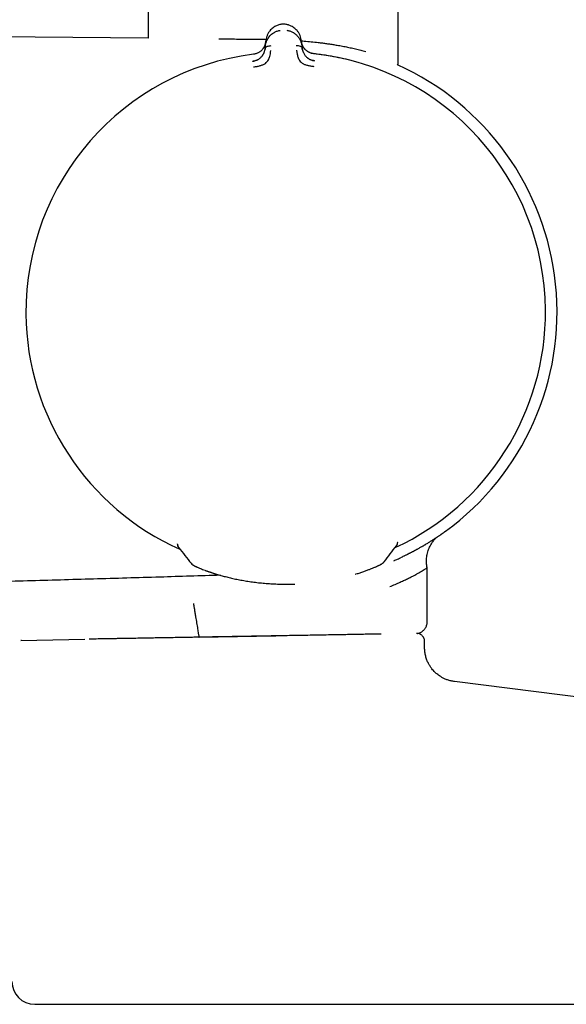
# Model space of a CAD drawing. Header units: millimetres. Extents: x 8 to 1764, y 12 to 2805.
# Tile 22 of 26: x 1216 to 1264, y 1544 to 1630. Entities that reach past the tile are written whole.
import ezdxf

# ---------------------------------------------------------------- set-up
doc = ezdxf.new("R2010")
doc.units = ezdxf.units.MM

msp = doc.modelspace()

# ---------------------------------------------------------------- linework, layer by layer
at = {"color": 7, "linetype": 'Continuous', "lineweight": 30}
for p, q in [((1227.692, 2110.642), (1227.692, 1628.861)), ((1249.592, 1626.728), (1249.592, 2110.642)), ((1239.387, 1630.085), (1239.387, 1630.086)), ((1227.692, 1628.861), (1205.657, 1629.053)), ((1237.958, 1628.144), (1237.946, 1627.992)), ((1237.958, 1628.144), (1237.996, 1628.621)), ((1237.994, 1628.578), (1237.99, 1628.544)), ((1241.117, 1628.645), (1241.162, 1628.169)), ((1241.177, 1628.017), (1241.162, 1628.169)), ((1242.208, 1627.507), (1242.208, 1627.508)), ((1230.257, 1584.594), (1230.256, 1584.617)), ((1230.257, 1584.594), (1230.257, 1584.593)), ((1249.429, 1584.423), (1249.497, 1584.535)), ((1249.542, 1584.707), (1249.544, 1584.748)), ((1249.543, 1584.747), (1249.544, 1584.748)), ((1249.544, 1584.748), (1249.544, 1584.768)), ((1249.742, 1583.363), (1249.721, 1583.352)), ((1252.118, 1577.775), (1252.118, 1582.537)), ((1239.813, 1581.079), (1240.145, 1581.08)), ((1240.145, 1581.08), (1240.534, 1581.092)), ((1238.868, 1576.543), (1232.154, 1576.426)), ((1216.565, 1576.154), (1222.173, 1576.252)), ((1222.709, 1576.27), (1222.528, 1576.267)), ((1251.901, 1575.527), (1251.901, 1576.068)), ((1280.131, 1569.32), (1254.525, 1572.551)), ((1233.272, 1544.304), (1273.783, 1544.304))]:
    msp.add_line(p, q, dxfattribs=at)
at = {"color": 7, "linetype": 'Continuous', "lineweight": 30, "flags": 128}
for points in [[(1247.139, 1582.4), (1247.144, 1582.402), (1247.159, 1582.408)], [(1232.699, 1582.287), (1232.694, 1582.289), (1232.679, 1582.295)]]:
    msp.add_lwpolyline(points, dxfattribs=at)
at = {"color": 7, "linetype": 'Continuous', "lineweight": 30}
for centre, radius, start, end in [((1239.742, 1604.902), 22.74, 97.12322, 180.44509), ((1239.742, 1604.902), 22.741, 0.44828, 83.77335), ((1239.742, 1604.902), 23.753, 306.09981, 65.63791), ((1239.742, 1604.902), 22.741, 294.91547, 0.44828), ((1239.742, 1604.902), 22.741, 180.4451, 245.9789), ((1230.757, 1584.601), 0.5, 180.85123, 218.57766), ((1230.757, 1584.596), 0.499, 200.73371, 218.59714), ((1249.043, 1584.741), 0.499, 322.39257, 335.19922), ((1232.008, 1583.35), 0.7, 218.57751, 250.33738), ((1247.814, 1583.475), 0.7, 290.56414, 322.41543), ((1217.772, 1546.304), 2, 180, 270)]:
    msp.add_arc(centre, radius, start, end, dxfattribs=at)
for points, knots in [([(1239.387, 1630.086), (1239.333, 1630.077), (1239.225, 1630.058), (1239.071, 1630.011), (1238.927, 1629.953), (1238.778, 1629.875), (1238.629, 1629.776), (1238.486, 1629.654), (1238.342, 1629.501), (1238.21, 1629.313), (1238.1, 1629.089), (1238.025, 1628.857), (1238.005, 1628.699), (1237.995, 1628.621)], [0, 0, 0, 0, 0.0627948, 0.1248582, 0.186758, 0.2488371, 0.332083, 0.4157709, 0.4993893, 0.6241914, 0.7492896, 0.8746945, 1, 1, 1, 1]), ([(1239.702, 1630.089), (1239.65, 1630.092), (1239.544, 1630.098), (1239.438, 1630.09), (1239.385, 1630.086)], [0, 0, 0, 0, 0.495954, 1, 1, 1, 1]), ([(1239.93, 1630.042), (1239.903, 1630.05), (1239.829, 1630.071), (1239.75, 1630.082), (1239.701, 1630.089)], [0, 0, 0, 0, 0.3680105, 1, 1, 1, 1]), ([(1241.117, 1628.645), (1241.106, 1628.724), (1241.084, 1628.881), (1241.006, 1629.111), (1240.892, 1629.334), (1240.757, 1629.52), (1240.611, 1629.671), (1240.466, 1629.79), (1240.315, 1629.887), (1240.165, 1629.962), (1240.042, 1630.012), (1239.962, 1630.033), (1239.933, 1630.04)], [0, 0, 0, 0, 0.137759, 0.275625, 0.413151, 0.55035, 0.642276, 0.73428, 0.825802, 0.894055, 0.962114, 1, 1, 1, 1]), ([(1237.958, 1628.144), (1237.958, 1628.144), (1237.958, 1628.145), (1237.958, 1628.148), (1237.959, 1628.158), (1237.961, 1628.178), (1237.965, 1628.213), (1237.97, 1628.254), (1237.978, 1628.299), (1237.987, 1628.345), (1237.999, 1628.398), (1238.014, 1628.456), (1238.035, 1628.521), (1238.06, 1628.591), (1238.09, 1628.662), (1238.123, 1628.731), (1238.157, 1628.795), (1238.193, 1628.855), (1238.229, 1628.909), (1238.264, 1628.958), (1238.328, 1629.041), (1238.43, 1629.152), (1238.582, 1629.279), (1238.732, 1629.376), (1238.873, 1629.447), (1239.002, 1629.496), (1239.131, 1629.534), (1239.219, 1629.55), (1239.261, 1629.558)], [0, 0, 0, 0, 0.000168, 0.001366, 0.004586, 0.016604, 0.036112, 0.063203, 0.085536, 0.111339, 0.140658, 0.173547, 0.210058, 0.250245, 0.293157, 0.333715, 0.371864, 0.407554, 0.440746, 0.471406, 0.499508, 0.598574, 0.690499, 0.775233, 0.835887, 0.893463, 0.948098, 1, 1, 1, 1]), ([(1239.837, 1629.562), (1239.879, 1629.555), (1239.966, 1629.541), (1240.095, 1629.506), (1240.224, 1629.458), (1240.333, 1629.406), (1240.421, 1629.356), (1240.492, 1629.311), (1240.56, 1629.261), (1240.626, 1629.207), (1240.69, 1629.15), (1240.751, 1629.088), (1240.814, 1629.016), (1240.882, 1628.928), (1240.932, 1628.852), (1240.964, 1628.796), (1240.98, 1628.768), (1240.995, 1628.739), (1241.01, 1628.708), (1241.025, 1628.677), (1241.04, 1628.645), (1241.067, 1628.579), (1241.1, 1628.487), (1241.129, 1628.376), (1241.146, 1628.294), (1241.154, 1628.238), (1241.159, 1628.203), (1241.161, 1628.183), (1241.162, 1628.173), (1241.162, 1628.17), (1241.162, 1628.17), (1241.162, 1628.169), (1241.162, 1628.169)], [0, 0, 0, 0, 0.051373, 0.105665, 0.163102, 0.223828, 0.260047, 0.297372, 0.335805, 0.375343, 0.415981, 0.457712, 0.500527, 0.55796, 0.625151, 0.641553, 0.65843, 0.675777, 0.69359, 0.711864, 0.730595, 0.749776, 0.826538, 0.888784, 0.93693, 0.964012, 0.983495, 0.995471, 0.998664, 0.999564, 0.99984, 1, 1, 1, 1]), ([(1233.893, 1628.809), (1234.093, 1628.807), (1234.493, 1628.804), (1235.113, 1628.8), (1235.604, 1628.798), (1235.96, 1628.796), (1236.175, 1628.795), (1236.391, 1628.793), (1236.607, 1628.791), (1236.825, 1628.788), (1237.042, 1628.785), (1237.373, 1628.781), (1237.699, 1628.776), (1237.952, 1628.77), (1238.019, 1628.768)], [0, 0, 0, 0, 0.154041, 0.308082, 0.461939, 0.513583, 0.565183, 0.61674, 0.668254, 0.719725, 0.771152, 0.822536, 0.953525, 1, 1, 1, 1]), ([(1237.992, 1628.572), (1237.992, 1628.572), (1237.992, 1628.57), (1237.991, 1628.562), (1237.989, 1628.546), (1237.986, 1628.519), (1237.981, 1628.487), (1237.975, 1628.452), (1237.968, 1628.416), (1237.958, 1628.376), (1237.945, 1628.33), (1237.929, 1628.28), (1237.907, 1628.22), (1237.878, 1628.153), (1237.842, 1628.082), (1237.803, 1628.016), (1237.762, 1627.956), (1237.71, 1627.89), (1237.645, 1627.817), (1237.562, 1627.742), (1237.475, 1627.677), (1237.383, 1627.62), (1237.284, 1627.569), (1237.175, 1627.524), (1237.054, 1627.487), (1236.967, 1627.473), (1236.922, 1627.466)], [0, 0, 0, 0, 0.000491, 0.00471, 0.016802, 0.036352, 0.063454, 0.085778, 0.111551, 0.140816, 0.173613, 0.20998, 0.249951, 0.306472, 0.35978, 0.409814, 0.456539, 0.499944, 0.569692, 0.634786, 0.695347, 0.751725, 0.809512, 0.868825, 0.931233, 1, 1, 1, 1]), ([(1237.946, 1627.992), (1237.95, 1628.009), (1237.957, 1628.045), (1237.998, 1628.091), (1238.053, 1628.13), (1238.147, 1628.173), (1238.285, 1628.21), (1238.404, 1628.215), (1238.463, 1628.217)], [0, 0, 0, 0, 0.111321, 0.223608, 0.341847, 0.467306, 0.733252, 1, 1, 1, 1]), ([(1240.656, 1628.234), (1240.715, 1628.233), (1240.835, 1628.23), (1240.973, 1628.195), (1241.067, 1628.153), (1241.123, 1628.115), (1241.164, 1628.07), (1241.173, 1628.035), (1241.177, 1628.017)], [0, 0, 0, 0, 0.266748, 0.532694, 0.658153, 0.776392, 0.888679, 1, 1, 1, 1]), ([(1241.118, 1628.634), (1241.2, 1628.628), (1241.49, 1628.608), (1241.982, 1628.562), (1242.449, 1628.511), (1242.772, 1628.473), (1242.954, 1628.45), (1243.135, 1628.426), (1243.317, 1628.401), (1243.498, 1628.375), (1243.678, 1628.349), (1243.859, 1628.321), (1244.129, 1628.278), (1244.492, 1628.215), (1244.944, 1628.131), (1245.401, 1628.037), (1245.86, 1627.935), (1246.317, 1627.825), (1246.606, 1627.746), (1246.753, 1627.706)], [0, 0, 0, 0, 0.037752, 0.132927, 0.230724, 0.260048, 0.289602, 0.319386, 0.349402, 0.379649, 0.410129, 0.440842, 0.471787, 0.54982, 0.631847, 0.717874, 0.807905, 0.901946, 1, 1, 1, 1]), ([(1241.451, 1627.88), (1241.437, 1627.894), (1241.38, 1627.949), (1241.308, 1628.052), (1241.248, 1628.156), (1241.211, 1628.236), (1241.184, 1628.302), (1241.156, 1628.388), (1241.132, 1628.491), (1241.124, 1628.565), (1241.119, 1628.602)], [0, 0, 0, 0, 0.063265, 0.254719, 0.436428, 0.502971, 0.589139, 0.706568, 0.855027, 1, 1, 1, 1]), ([(1242.208, 1627.507), (1242.163, 1627.514), (1242.074, 1627.527), (1241.95, 1627.563), (1241.84, 1627.607), (1241.752, 1627.651), (1241.681, 1627.692), (1241.617, 1627.735), (1241.545, 1627.789), (1241.473, 1627.855), (1241.406, 1627.927), (1241.35, 1627.999), (1241.298, 1628.076), (1241.25, 1628.161), (1241.219, 1628.23), (1241.199, 1628.28), (1241.188, 1628.309), (1241.176, 1628.342), (1241.165, 1628.379), (1241.153, 1628.419), (1241.143, 1628.464), (1241.134, 1628.507), (1241.128, 1628.544), (1241.124, 1628.571), (1241.122, 1628.587), (1241.122, 1628.594), (1241.122, 1628.596), (1241.121, 1628.596), (1241.121, 1628.596), (1241.121, 1628.596), (1241.121, 1628.596), (1241.121, 1628.596)], [0, 0, 0, 0, 0.069381, 0.134474, 0.194647, 0.249723, 0.286616, 0.328877, 0.376647, 0.440744, 0.499958, 0.554703, 0.614664, 0.6798, 0.750013, 0.76892, 0.790509, 0.814753, 0.841618, 0.871065, 0.903043, 0.937492, 0.964713, 0.984146, 0.995886, 0.998893, 0.999683, 0.9999, 0.999964, 0.999986, 1, 1, 1, 1]), ([(1241.195, 1627.895), (1241.191, 1627.915), (1241.181, 1627.963), (1241.176, 1628.011), (1241.173, 1628.038)], [0, 0, 0, 0, 0.417317, 1, 1, 1, 1]), ([(1237.178, 1627.528), (1237.143, 1627.516), (1237.06, 1627.489), (1236.972, 1627.476), (1236.922, 1627.468)], [0, 0, 0, 0, 0.41958, 1, 1, 1, 1]), ([(1236.937, 1626.358), (1237.035, 1626.372), (1237.226, 1626.399), (1237.499, 1626.46), (1237.749, 1626.538), (1237.96, 1626.659), (1238.123, 1626.808), (1238.237, 1626.971), (1238.302, 1627.131), (1238.36, 1627.312), (1238.398, 1627.494), (1238.417, 1627.648), (1238.425, 1627.735), (1238.429, 1627.777), (1238.43, 1627.79), (1238.43, 1627.794), (1238.43, 1627.796)], [0, 0, 0, 0, 0.117772, 0.228252, 0.33124, 0.427014, 0.515099, 0.595624, 0.669421, 0.735797, 0.846044, 0.926768, 0.978141, 0.992758, 0.997301, 1, 1, 1, 1]), ([(1237.171, 1626.933), (1237.181, 1626.937), (1237.213, 1626.949), (1237.265, 1626.974), (1237.345, 1627.017), (1237.434, 1627.074), (1237.527, 1627.148), (1237.607, 1627.225), (1237.665, 1627.291), (1237.707, 1627.347), (1237.737, 1627.391), (1237.767, 1627.439), (1237.795, 1627.488), (1237.821, 1627.539), (1237.845, 1627.592), (1237.87, 1627.654), (1237.898, 1627.737), (1237.929, 1627.853), (1237.94, 1627.942), (1237.946, 1627.992)], [0, 0, 0, 0, 0.018132, 0.064173, 0.107397, 0.186267, 0.261849, 0.334432, 0.404206, 0.44212, 0.481506, 0.522393, 0.564801, 0.608741, 0.654216, 0.701221, 0.769414, 0.86945, 1, 1, 1, 1]), ([(1237.949, 1628.013), (1237.946, 1627.985), (1237.942, 1627.935), (1237.932, 1627.886), (1237.928, 1627.865)], [0, 0, 0, 0, 0.578244, 1, 1, 1, 1]), ([(1240.695, 1627.813), (1240.696, 1627.809), (1240.698, 1627.789), (1240.703, 1627.745), (1240.71, 1627.676), (1240.723, 1627.579), (1240.746, 1627.451), (1240.782, 1627.305), (1240.835, 1627.148), (1240.903, 1626.989), (1241.02, 1626.829), (1241.185, 1626.683), (1241.398, 1626.566), (1241.649, 1626.492), (1241.922, 1626.435), (1242.112, 1626.411), (1242.211, 1626.399)], [0, 0, 0, 0, 0.0075393, 0.0326022, 0.0741798, 0.1249292, 0.188679, 0.2655647, 0.3319143, 0.4056341, 0.4860449, 0.5739841, 0.669568, 0.7723255, 0.8825374, 1, 1, 1, 1]), ([(1241.177, 1628.017), (1241.179, 1627.994), (1241.185, 1627.951), (1241.197, 1627.888), (1241.21, 1627.832), (1241.223, 1627.783), (1241.237, 1627.74), (1241.25, 1627.704), (1241.274, 1627.641), (1241.314, 1627.552), (1241.381, 1627.438), (1241.451, 1627.34), (1241.527, 1627.255), (1241.594, 1627.193), (1241.654, 1627.145), (1241.703, 1627.109), (1241.755, 1627.075), (1241.822, 1627.036), (1241.898, 1626.997), (1241.959, 1626.974), (1241.986, 1626.964)], [0, 0, 0, 0, 0.058859, 0.112383, 0.160403, 0.202787, 0.239438, 0.27028, 0.295263, 0.401213, 0.498949, 0.58861, 0.657533, 0.729241, 0.766205, 0.80396, 0.842534, 0.88194, 0.947023, 1, 1, 1, 1]), ([(1241.971, 1627.558), (1242.099, 1627.545), (1242.42, 1627.512), (1242.928, 1627.446), (1243.597, 1627.343), (1244.359, 1627.199), (1245.219, 1627.004), (1245.786, 1626.847), (1246.07, 1626.768)], [0, 0, 0, 0, 0.092401, 0.231604, 0.367516, 0.577935, 0.788189, 1, 1, 1, 1]), ([(1242.221, 1627.508), (1242.173, 1627.514), (1242.106, 1627.522), (1242.042, 1627.539), (1242.023, 1627.544)], [0, 0, 0, 0, 0.7105756, 1, 1, 1, 1]), ([(1237.211, 1626.948), (1237.155, 1626.926), (1237.043, 1626.881), (1236.922, 1626.857), (1236.861, 1626.845)], [0, 0, 0, 0, 0.497112, 1, 1, 1, 1]), ([(1236.873, 1626.853), (1236.917, 1626.86), (1236.992, 1626.872), (1237.064, 1626.896), (1237.094, 1626.905)], [0, 0, 0, 0, 0.588104, 1, 1, 1, 1]), ([(1236.874, 1626.843), (1236.874, 1626.843), (1236.873, 1626.852), (1236.873, 1626.852), (1236.873, 1626.853)], [0, 0, 0, 0, 0.001512, 1, 1, 1, 1]), ([(1242.267, 1626.889), (1242.208, 1626.9), (1242.091, 1626.923), (1241.982, 1626.964), (1241.928, 1626.984)], [0, 0, 0, 0, 0.5028804, 1, 1, 1, 1]), ([(1242.038, 1626.946), (1242.071, 1626.936), (1242.145, 1626.913), (1242.223, 1626.901), (1242.267, 1626.895)], [0, 0, 0, 0, 0.430037, 1, 1, 1, 1]), ([(1242.267, 1626.895), (1242.267, 1626.895), (1242.267, 1626.894), (1242.266, 1626.885), (1242.266, 1626.885)], [0, 0, 0, 0, 0.9557066, 1, 1, 1, 1]), ([(1246.07, 1626.768), (1246.07, 1626.767), (1246.069, 1626.765), (1246.065, 1626.75), (1246.064, 1626.745)], [0, 0, 0, 0, 0.652011, 1, 1, 1, 1]), ([(1249.538, 1626.535), (1249.539, 1626.536), (1249.558, 1626.564), (1249.584, 1626.635), (1249.589, 1626.707), (1249.592, 1626.746)], [0, 0, 0, 0, 0.0202579, 0.4673908, 1, 1, 1, 1]), ([(1253.736, 1585.712), (1253.736, 1585.712), (1253.736, 1585.712), (1253.735, 1585.712), (1253.734, 1585.711), (1253.732, 1585.709), (1253.727, 1585.705), (1253.72, 1585.699), (1253.709, 1585.691), (1253.695, 1585.679), (1253.676, 1585.665), (1253.66, 1585.653), (1253.649, 1585.645), (1253.643, 1585.64), (1253.635, 1585.634), (1253.626, 1585.627), (1253.615, 1585.619), (1253.6, 1585.608), (1253.578, 1585.592), (1253.548, 1585.57), (1253.519, 1585.549), (1253.495, 1585.531), (1253.477, 1585.518), (1253.457, 1585.504), (1253.437, 1585.489), (1253.416, 1585.475), (1253.402, 1585.464), (1253.389, 1585.455), (1253.374, 1585.445), (1253.35, 1585.428), (1253.319, 1585.406), (1253.279, 1585.378), (1253.23, 1585.344), (1253.167, 1585.3), (1253.088, 1585.247), (1253.016, 1585.198), (1252.965, 1585.164), (1252.942, 1585.149), (1252.921, 1585.135), (1252.901, 1585.122), (1252.827, 1585.072), (1252.686, 1584.981), (1252.465, 1584.84), (1252.221, 1584.689), (1252.021, 1584.569), (1251.885, 1584.489), (1251.822, 1584.452), (1251.763, 1584.418), (1251.697, 1584.379), (1251.616, 1584.333), (1251.519, 1584.278), (1251.406, 1584.214), (1251.298, 1584.154), (1251.207, 1584.105), (1251.14, 1584.068), (1251.078, 1584.035), (1251.016, 1584.001), (1250.953, 1583.968), (1250.889, 1583.934), (1250.823, 1583.899), (1250.753, 1583.863), (1250.681, 1583.826), (1250.608, 1583.788), (1250.55, 1583.758), (1250.502, 1583.734), (1250.461, 1583.713), (1250.405, 1583.685), (1250.332, 1583.649), (1250.246, 1583.607), (1250.161, 1583.565), (1250.057, 1583.514), (1249.939, 1583.457), (1249.841, 1583.41), (1249.794, 1583.388)], [0, 0, 0, 0, 0.000963, 0.00955, 0.020216, 0.032954, 0.04776, 0.064627, 0.081263, 0.103526, 0.123573, 0.141415, 0.146629, 0.151465, 0.15724, 0.163955, 0.171609, 0.180199, 0.195591, 0.21329, 0.233292, 0.241689, 0.250433, 0.259524, 0.268962, 0.278746, 0.28614, 0.287743, 0.294505, 0.304721, 0.316758, 0.331543, 0.34907, 0.369336, 0.395278, 0.424638, 0.433461, 0.43905, 0.444638, 0.450225, 0.455811, 0.505632, 0.559323, 0.611708, 0.663266, 0.678426, 0.689134, 0.698675, 0.710689, 0.725172, 0.742114, 0.761506, 0.783334, 0.796201, 0.806073, 0.815936, 0.82579, 0.835635, 0.845471, 0.855298, 0.866096, 0.876882, 0.887657, 0.898419, 0.902645, 0.908355, 0.916347, 0.926611, 0.939134, 0.95254, 0.961663, 0.981791, 1, 1, 1, 1]), ([(1252.118, 1582.537), (1252.108, 1582.601), (1252.088, 1582.73), (1252.068, 1582.914), (1252.06, 1583.084), (1252.062, 1583.23), (1252.073, 1583.392), (1252.098, 1583.582), (1252.146, 1583.801), (1252.212, 1584.017), (1252.292, 1584.221), (1252.386, 1584.421), (1252.478, 1584.585), (1252.566, 1584.722), (1252.647, 1584.838), (1252.747, 1584.965), (1252.823, 1585.056), (1252.868, 1585.1), (1252.87, 1585.101)], [0, 0, 0, 0, 0.069614, 0.140124, 0.199639, 0.251824, 0.297162, 0.374094, 0.456933, 0.538274, 0.616118, 0.692967, 0.774982, 0.818251, 0.867417, 0.927274, 0.99757, 1, 1, 1, 1]), ([(1230.257, 1584.593), (1230.26, 1584.554), (1230.267, 1584.476), (1230.29, 1584.421), (1230.301, 1584.394)], [0, 0, 0, 0, 0.50133, 1, 1, 1, 1]), ([(1230.302, 1584.393), (1230.308, 1584.379), (1230.323, 1584.348), (1230.346, 1584.311), (1230.365, 1584.287), (1230.374, 1584.274)], [0, 0, 0, 0, 0.287584, 0.630072, 1, 1, 1, 1]), ([(1230.377, 1584.271), (1230.558, 1584.044), (1230.921, 1583.589), (1231.283, 1583.135), (1231.465, 1582.907)], [0, 0, 0, 0, 0.4985465, 1, 1, 1, 1]), ([(1248.365, 1583.041), (1248.542, 1583.272), (1248.897, 1583.732), (1249.251, 1584.191), (1249.428, 1584.421)], [0, 0, 0, 0, 0.5011573, 1, 1, 1, 1]), ([(1249.495, 1584.531), (1249.499, 1584.54), (1249.509, 1584.561), (1249.534, 1584.631), (1249.54, 1584.698), (1249.544, 1584.747)], [0, 0, 0, 0, 0.169976, 0.391275, 1, 1, 1, 1]), ([(1249.211, 1583.127), (1249.244, 1583.142), (1249.327, 1583.177), (1249.463, 1583.237), (1249.624, 1583.309), (1249.736, 1583.361), (1249.794, 1583.388)], [0, 0, 0, 0, 0.1658076, 0.4185219, 0.6964965, 1, 1, 1, 1]), ([(1231.605, 1582.778), (1231.615, 1582.77), (1231.647, 1582.744), (1231.697, 1582.714), (1231.732, 1582.695), (1231.763, 1582.678), (1231.805, 1582.657), (1231.86, 1582.631), (1231.931, 1582.598), (1232.023, 1582.557), (1232.139, 1582.507), (1232.284, 1582.447), (1232.462, 1582.377), (1232.604, 1582.323), (1232.678, 1582.295)], [0, 0, 0, 0, 0.018602, 0.057986, 0.104049, 0.156567, 0.219131, 0.291755, 0.380348, 0.480503, 0.592343, 0.71604, 0.851826, 1, 1, 1, 1]), ([(1245.847, 1581.958), (1245.863, 1581.963), (1246.005, 1582.004), (1246.25, 1582.083), (1246.577, 1582.192), (1246.876, 1582.299), (1247.052, 1582.367), (1247.139, 1582.4)], [0, 0, 0, 0, 0.031586, 0.274777, 0.517329, 0.759103, 1, 1, 1, 1]), ([(1247.159, 1582.408), (1247.217, 1582.431), (1247.327, 1582.475), (1247.468, 1582.532), (1247.585, 1582.581), (1247.679, 1582.622), (1247.755, 1582.656), (1247.817, 1582.683), (1247.884, 1582.714), (1247.965, 1582.753), (1248.042, 1582.792), (1248.093, 1582.82), (1248.147, 1582.849), (1248.202, 1582.891), (1248.225, 1582.909)], [0, 0, 0, 0, 0.1167255, 0.2225633, 0.3176135, 0.4019517, 0.4756321, 0.53869, 0.5948351, 0.7024861, 0.8238367, 0.8895903, 0.953221, 1, 1, 1, 1]), ([(1248.861, 1580.863), (1249.021, 1580.931), (1249.335, 1581.065), (1249.762, 1581.254), (1250.148, 1581.431), (1250.491, 1581.594), (1250.795, 1581.745), (1251.062, 1581.882), (1251.292, 1582.007), (1251.51, 1582.13), (1251.705, 1582.247), (1251.869, 1582.352), (1251.987, 1582.434), (1252.065, 1582.492), (1252.11, 1582.529), (1252.115, 1582.534), (1252.118, 1582.537)], [0, 0, 0, 0, 0.079678, 0.157016, 0.232023, 0.304706, 0.375075, 0.44314, 0.508913, 0.572408, 0.65354, 0.730684, 0.803884, 0.873192, 0.938669, 1, 1, 1, 1]), ([(1234.026, 1581.857), (1232.262, 1581.803), (1228.557, 1581.691), (1222.923, 1581.527), (1217.137, 1581.361), (1211.386, 1581.196), (1207.563, 1581.083), (1205.658, 1581.026)], [0, 0, 0, 0, 0.1866026, 0.3917611, 0.5957001, 0.7984399, 1, 1, 1, 1]), ([(1232.699, 1582.287), (1232.791, 1582.253), (1232.975, 1582.186), (1233.294, 1582.079), (1233.531, 1582.002), (1233.669, 1581.961), (1233.684, 1581.957)], [0, 0, 0, 0, 0.319595, 0.640605, 0.963367, 1, 1, 1, 1]), ([(1232.736, 1582.275), (1232.829, 1582.241), (1233.015, 1582.173), (1233.335, 1582.066), (1233.684, 1581.956), (1234.063, 1581.845), (1234.467, 1581.737), (1234.894, 1581.631), (1235.345, 1581.531), (1235.818, 1581.437), (1236.312, 1581.351), (1236.823, 1581.274), (1237.35, 1581.209), (1237.894, 1581.155), (1238.449, 1581.114), (1239.012, 1581.087), (1239.578, 1581.074), (1239.955, 1581.078), (1240.144, 1581.08)], [0, 0, 0, 0, 0.062512, 0.124938, 0.187559, 0.250654, 0.313114, 0.375235, 0.437283, 0.499526, 0.561961, 0.624152, 0.686377, 0.748912, 0.81225, 0.875013, 0.937496, 1, 1, 1, 1]), ([(1231.662, 1579.4), (1231.662, 1579.398), (1231.663, 1579.395), (1231.668, 1579.366), (1231.676, 1579.314), (1231.688, 1579.24), (1231.704, 1579.147), (1231.723, 1579.032), (1231.745, 1578.899), (1231.77, 1578.748), (1231.797, 1578.584), (1231.826, 1578.406), (1231.861, 1578.197), (1231.901, 1577.958), (1231.945, 1577.691), (1231.974, 1577.513), (1231.989, 1577.423)], [0, 0, 0, 0, 0.083958, 0.167762, 0.250727, 0.312563, 0.374686, 0.437218, 0.49982, 0.562416, 0.624943, 0.687387, 0.749825, 0.833033, 0.916346, 1, 1, 1, 1]), ([(1231.989, 1577.423), (1232.003, 1577.339), (1232.03, 1577.176), (1232.064, 1576.954), (1232.093, 1576.771), (1232.115, 1576.63), (1232.133, 1576.53), (1232.145, 1576.466), (1232.153, 1576.432), (1232.154, 1576.428), (1232.154, 1576.426)], [0, 0, 0, 0, 0.162103, 0.313582, 0.45444, 0.584687, 0.704337, 0.813415, 0.911953, 1, 1, 1, 1]), ([(1251.242, 1576.768), (1251.255, 1576.769), (1251.31, 1576.773), (1251.391, 1576.796), (1251.497, 1576.832), (1251.601, 1576.881), (1251.7, 1576.944), (1251.792, 1577.018), (1251.881, 1577.107), (1251.963, 1577.216), (1252.032, 1577.34), (1252.084, 1577.472), (1252.12, 1577.619), (1252.124, 1577.722), (1252.126, 1577.775)], [0, 0, 0, 0, 0.02787, 0.112051, 0.172119, 0.25739, 0.345906, 0.412932, 0.49868, 0.602658, 0.691652, 0.788729, 0.892205, 1, 1, 1, 1]), ([(1237.88, 1576.535), (1237.576, 1576.53), (1236.98, 1576.519), (1236.106, 1576.504), (1235.27, 1576.49), (1234.474, 1576.476), (1233.837, 1576.465), (1233.349, 1576.456), (1233.001, 1576.45), (1232.662, 1576.444), (1232.333, 1576.438), (1232.013, 1576.433), (1231.66, 1576.427), (1231.273, 1576.42), (1230.775, 1576.411), (1230.219, 1576.401), (1229.616, 1576.391), (1229.044, 1576.381), (1228.45, 1576.371), (1227.769, 1576.359), (1227.014, 1576.345), (1226.24, 1576.332), (1225.743, 1576.323), (1225.502, 1576.319)], [0, 0, 0, 0, 0.073678, 0.144212, 0.211603, 0.275851, 0.336956, 0.365812, 0.393911, 0.421252, 0.447835, 0.473661, 0.498729, 0.533408, 0.567432, 0.619303, 0.668013, 0.713562, 0.758013, 0.811919, 0.878802, 0.941491, 1, 1, 1, 1]), ([(1241.034, 1576.59), (1240.776, 1576.586), (1240.26, 1576.577), (1239.474, 1576.563), (1238.681, 1576.549), (1238.148, 1576.54), (1237.88, 1576.535)], [0, 0, 0, 0, 0.2497733, 0.499158, 0.7489648, 1, 1, 1, 1]), ([(1247.071, 1576.696), (1246.9, 1576.693), (1246.558, 1576.687), (1246.016, 1576.677), (1245.452, 1576.667), (1244.866, 1576.657), (1244.213, 1576.646), (1243.489, 1576.633), (1242.693, 1576.619), (1241.875, 1576.605), (1241.315, 1576.595), (1241.034, 1576.59)], [0, 0, 0, 0, 0.099498, 0.198982, 0.298706, 0.398919, 0.49987, 0.624218, 0.74873, 0.873846, 1, 1, 1, 1]), ([(1248.109, 1576.714), (1248.07, 1576.713), (1247.891, 1576.71), (1247.548, 1576.704), (1247.23, 1576.698), (1247.071, 1576.696)], [0, 0, 0, 0, 0.122691, 0.561464, 1, 1, 1, 1]), ([(1251.901, 1576.068), (1251.897, 1576.123), (1251.89, 1576.227), (1251.845, 1576.35), (1251.799, 1576.434), (1251.762, 1576.488), (1251.714, 1576.546), (1251.641, 1576.617), (1251.523, 1576.696), (1251.393, 1576.745), (1251.277, 1576.766), (1251.217, 1576.766), (1251.189, 1576.767)], [0, 0, 0, 0, 0.150296, 0.279561, 0.35063, 0.408096, 0.456456, 0.553192, 0.681967, 0.838072, 0.923905, 1, 1, 1, 1]), ([(1216.624, 1576.155), (1216.622, 1576.155), (1216.616, 1576.155), (1216.585, 1576.154), (1216.565, 1576.154)], [0, 0, 0, 0, 0.343857, 1, 1, 1, 1]), ([(1225.502, 1576.319), (1225.455, 1576.318), (1225.359, 1576.317), (1225.212, 1576.314), (1225.061, 1576.311), (1224.906, 1576.309), (1224.745, 1576.306), (1224.576, 1576.303), (1224.398, 1576.3), (1224.211, 1576.297), (1223.962, 1576.292), (1223.661, 1576.287), (1223.323, 1576.281), (1223.003, 1576.275), (1222.807, 1576.272), (1222.709, 1576.27)], [0, 0, 0, 0, 0.047356, 0.095859, 0.145714, 0.197112, 0.250227, 0.307272, 0.368119, 0.432894, 0.501704, 0.629462, 0.754542, 0.877768, 1, 1, 1, 1]), ([(1254.526, 1572.552), (1254.422, 1572.568), (1254.215, 1572.599), (1253.92, 1572.687), (1253.65, 1572.796), (1253.417, 1572.916), (1253.22, 1573.039), (1253.058, 1573.157), (1252.925, 1573.268), (1252.8, 1573.383), (1252.669, 1573.519), (1252.525, 1573.69), (1252.375, 1573.901), (1252.229, 1574.153), (1252.096, 1574.446), (1251.989, 1574.778), (1251.915, 1575.143), (1251.906, 1575.397), (1251.901, 1575.527)], [0, 0, 0, 0, 0.072125, 0.145137, 0.212433, 0.273219, 0.326893, 0.373028, 0.411348, 0.446937, 0.490429, 0.542075, 0.601706, 0.668985, 0.743367, 0.824065, 0.910036, 1, 1, 1, 1]), ([(1217.772, 1544.304), (1217.775, 1544.304), (1217.781, 1544.304), (1217.832, 1544.304), (1217.912, 1544.304), (1218.028, 1544.304), (1218.18, 1544.304), (1218.37, 1544.304), (1218.595, 1544.304), (1218.84, 1544.304), (1219.099, 1544.304), (1219.364, 1544.304), (1219.652, 1544.304), (1219.963, 1544.304), (1220.326, 1544.304), (1220.748, 1544.304), (1221.236, 1544.304), (1221.756, 1544.304), (1222.307, 1544.304), (1222.887, 1544.304), (1223.495, 1544.304), (1224.128, 1544.304), (1224.782, 1544.304), (1225.453, 1544.304), (1226.139, 1544.304), (1226.843, 1544.304), (1227.555, 1544.304), (1228.27, 1544.304), (1228.988, 1544.304), (1229.715, 1544.304), (1230.437, 1544.304), (1231.151, 1544.304), (1231.856, 1544.304), (1232.563, 1544.304), (1233.036, 1544.304), (1233.272, 1544.304)], [0, 0, 0, 0, 0.029162, 0.058256, 0.087346, 0.116491, 0.147408, 0.178246, 0.20908, 0.23998, 0.265758, 0.291469, 0.317156, 0.34286, 0.368624, 0.401521, 0.434324, 0.467122, 0.500002, 0.532899, 0.565703, 0.598501, 0.631381, 0.66359, 0.695711, 0.727827, 0.76002, 0.790937, 0.821775, 0.852608, 0.883509, 0.912666, 0.94176, 0.970851, 1, 1, 1, 1])]:
    msp.add_open_spline(points, degree=3, knots=knots, dxfattribs=at)

doc.saveas('drawing.dxf')
